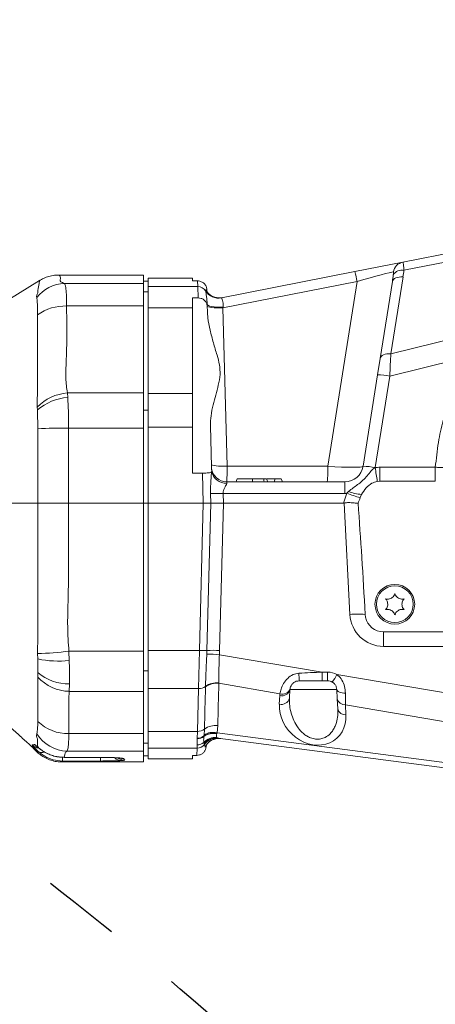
# Model space of a CAD drawing. Header units: millimetres. Extents: x 0 to 16820, y 0 to 11880.
# Tile 33 of 120: x 3448 to 3584, y 8051 to 8372. Entities that reach past the tile are written whole.
import ezdxf

# ---------------------------------------------------------------- set-up
doc = ezdxf.new("R2010")
doc.units = ezdxf.units.MM
doc.header["$LTSCALE"] = 20
doc.linetypes.add('PHANTOM', pattern=[12.7, 6.35, -1.27, 1.27, -1.27, 1.27, -1.27])
doc.styles.add('SLDTEXTSTYLE0', font='TXT', dxfattribs={"width": 0.605})
doc.dimstyles.new('SLDDIMSTYLE0', dxfattribs={"dimtxt": 140, "dimasz": 100, "dimexe": 0, "dimexo": 0.0625, "dimgap": 35, "dimtad": 1, "dimtoh": 1, "dimdec": 0, "dimrnd": 1e-09, "dimzin": 12, "dimdsep": 46, "dimtxsty": 'SLDTEXTSTYLE0', "dimsah": 1, "dimcen": 0.09, "dimadec": 0, "dimazin": 0, "dimtfac": 1, "dimtofl": 0, "dimtmove": 0, "dimatfit": 3, "dimfxl": 0, "dimfrac": 2, "dimtolj": 1, "dimtzin": 12, "dimarcsym": 0})

# ---------------------------------------------------------------- blocks, each defined once
blk = doc.blocks.new('*D5')
at = {"color": 7, "linetype": 'Continuous', "lineweight": 0}
for p, q in [((2720.78, 9015.29), (5150.78, 9015.29)), ((5120.78, 9015.29), (5120.78, 6644.47)), ((2871.03, 6644.47), (5150.78, 6644.47))]:
    blk.add_line(p, q, dxfattribs=at)
for points in [[(5120.78, 9015.29), (5105.78, 8915.29), (5135.78, 8915.29)], [(5120.78, 6644.47), (5135.78, 6744.47), (5105.78, 6744.47)]]:
    blk.add_solid(points, dxfattribs=at)
at = {"color": 7, "linetype": 'Continuous', "lineweight": 0, "insert": (4940.31, 7616), "char_height": 140, "attachment_point": 1, "rotation": 90, "style": 'SLDTEXTSTYLE0'}
blk.add_mtext('2371', dxfattribs=at)

msp = doc.modelspace()

# ---------------------------------------------------------------- linework, layer by layer
at = {"color": 7, "linetype": 'Continuous', "lineweight": 0}
for p, q in [((3573.04, 8293.19), (3661.91, 8310.63)), ((3557.36, 8290.11), (3573.04, 8293.19)), ((3488.28, 8288.97), (3460.71, 8288.97)), ((3488.28, 8288.97), (3488.28, 8286.21)), ((3504.28, 8287.97), (3489.78, 8287.97)), ((3489.78, 8285.19), (3489.78, 8287.97)), ((3504.28, 8287.97), (3504.28, 8287.05)), ((3513.8, 8281.56), (3557.36, 8290.11)), ((3454.29, 8287.13), (3427.51, 8270.73)), ((3489.78, 8286.97), (3488.28, 8286.97)), ((3488.28, 8286.21), (3488.28, 8278.87)), ((3489.78, 8285.19), (3489.78, 8283.64)), ((3504.28, 8287.05), (3505.96, 8287.05)), ((3565.6, 8261.75), (3569.58, 8286.85)), ((3489.78, 8283.5), (3488.28, 8283.5)), ((3489.78, 8283.64), (3489.78, 8283.5)), ((3489.78, 8283.5), (3489.78, 8282.35)), ((3489.78, 8282.35), (3489.78, 8278.21)), ((3504.28, 8281.48), (3506.09, 8281.48)), ((3504.28, 8281.48), (3504.28, 8278.21)), ((3508.92, 8283.79), (3508.78, 8284.02)), ((3508.96, 8284.2), (3508.98, 8283.37)), ((3513.98, 8281.59), (3512.74, 8281.55)), ((3488.28, 8278.87), (3488.28, 8250.52)), ((3489.78, 8250.26), (3489.78, 8278.21)), ((3504.28, 8250.26), (3504.28, 8278.21)), ((3509.08, 8279.41), (3509.1, 8278.7)), ((3509.1, 8278.7), (3509.14, 8277.2)), ((3564.76, 8256.41), (3565.6, 8261.75)), ((3560.02, 8226.53), (3564.76, 8256.41)), ((3488.28, 8250.52), (3488.28, 8238.98)), ((3489.78, 8250.26), (3489.78, 8239.3)), ((3504.28, 8250.26), (3504.28, 8239.3)), ((3489.78, 8244.86), (3488.28, 8244.86)), ((3510.12, 8239.68), (3510.47, 8226.33)), ((3488.28, 8238.98), (3488.28, 8214.47)), ((3489.78, 8214.47), (3489.78, 8239.3)), ((3504.28, 8224.28), (3504.28, 8239.3)), ((3504.28, 8224.28), (3507.53, 8224.28)), ((3510.51, 8225.84), (3510.47, 8226.33)), ((3510.49, 8224.69), (3510.55, 8224.83)), ((3510.55, 8224.83), (3510.51, 8225.84)), ((3515.47, 8221.47), (3554.1, 8221.47)), ((3531.31, 8222.47), (3528.68, 8222.47)), ((3531.31, 8222.47), (3530.94, 8221.47)), ((3531.32, 8222.47), (3530.95, 8221.47)), ((3531.32, 8222.47), (3531.31, 8222.47)), ((3533.29, 8222.47), (3531.32, 8222.47)), ((3533.29, 8222.47), (3533.65, 8221.47)), ((3564.64, 8221.6), (3565.53, 8221.66)), ((3565.53, 8221.66), (3583.61, 8221.66)), ((3559.08, 8216.28), (3559.52, 8217.35)), ((3429.62, 8214.47), (3453.73, 8214.47)), ((3463.76, 8214.47), (3488.28, 8214.47)), ((3489.78, 8214.47), (3488.28, 8214.47)), ((3488.28, 8214.47), (3488.28, 8166.13)), ((3507.79, 8214.47), (3489.78, 8214.47)), ((3489.78, 8166.39), (3489.78, 8214.47)), ((3507.79, 8214.47), (3510.26, 8214.47)), ((3510.26, 8214.47), (3514.39, 8214.47)), ((3553.56, 8214.47), (3514.39, 8214.47)), ((3560.81, 8177.22), (3560.69, 8178.16)), ((3566.68, 8172.47), (3594.9, 8172.47)), ((3488.28, 8166.13), (3488.28, 8153.04)), ((3489.78, 8166.39), (3489.78, 8160.8)), ((3489.78, 8159.77), (3488.28, 8159.77)), ((3489.78, 8160.8), (3489.78, 8159.77)), ((3489.78, 8159.77), (3489.78, 8159.09)), ((3489.78, 8159.09), (3489.78, 8153.95)), ((3546.64, 8156.47), (3539.13, 8156.47)), ((3548.44, 8156.47), (3546.64, 8156.47)), ((3488.28, 8153.04), (3488.28, 8139.28)), ((3489.78, 8139.96), (3489.78, 8153.95)), ((3536.13, 8153.62), (3535.99, 8150.79)), ((3551.59, 8150.6), (3551.43, 8153.62)), ((3551.76, 8147.3), (3551.59, 8150.6)), ((3489.78, 8139.96), (3489.78, 8136.3)), ((3488.28, 8139.28), (3488.28, 8133.52)), ((3668.01, 8117.3), (3512.53, 8137.74)), ((3453.3, 8133.4), (3453.91, 8132.88)), ((3489.78, 8136.13), (3488.28, 8136.13)), ((3488.28, 8133.52), (3488.28, 8129.97)), ((3489.78, 8136.3), (3489.78, 8136.13)), ((3489.78, 8136.13), (3489.78, 8134.49)), ((3489.78, 8136.13), (3489.78, 8136.11)), ((3489.78, 8130.97), (3489.78, 8134.49)), ((3508.68, 8135.18), (3508.71, 8135.35)), ((3508.71, 8135.45), (3508.7, 8134.95)), ((3460.91, 8131.56), (3462.31, 8131.5)), ((3462.31, 8131.48), (3474.28, 8131.48)), ((3488.28, 8131.97), (3489.78, 8131.97)), ((3489.78, 8130.97), (3504.28, 8130.97)), ((3505.7, 8132.11), (3504.28, 8132.11)), ((3504.28, 8132.11), (3504.28, 8130.97)), ((3461.74, 8129.97), (3488.28, 8129.97))]:
    msp.add_line(p, q, dxfattribs=at)
at = {"color": 8, "linetype": 'Continuous', "lineweight": 0}
for p, q in [((3629.61, 8301.54), (3573.35, 8290.5)), ((3573.05, 8288.37), (3569.07, 8263.27)), ((3462.43, 8286.21), (3488.28, 8286.21)), ((3489.78, 8285.19), (3506.01, 8285.19)), ((3506.01, 8285.19), (3505.96, 8287.05)), ((3506.09, 8281.48), (3506.01, 8285.19)), ((3558.03, 8286.81), (3514.22, 8278.21)), ((3548.48, 8226.53), (3558.03, 8286.81)), ((3508.57, 8283.76), (3508.57, 8283.87)), ((3513.8, 8281.56), (3513.78, 8281.51)), ((3463.15, 8278.87), (3488.28, 8278.87)), ((3504.28, 8278.21), (3489.78, 8278.21)), ((3514.22, 8278.21), (3515.58, 8226.53)), ((3569.07, 8263.27), (3601.09, 8271.08)), ((3593.97, 8262.15), (3568.71, 8255.99)), ((3568.71, 8255.99), (3563.97, 8226.11)), ((3463.42, 8250.52), (3463.53, 8249.03)), ((3463.42, 8250.52), (3488.28, 8250.52)), ((3489.78, 8250.26), (3504.28, 8250.26)), ((3453.6, 8244.91), (3453.55, 8245.86)), ((3463.8, 8238.98), (3463.76, 8214.47)), ((3463.8, 8238.98), (3488.28, 8238.98)), ((3504.28, 8239.3), (3489.78, 8239.3)), ((3507.79, 8214.47), (3507.53, 8224.28)), ((3515.58, 8226.53), (3548.48, 8226.53)), ((3565.53, 8226.2), (3583.61, 8226.2)), ((3565.53, 8221.66), (3565.53, 8226.2)), ((3583.61, 8221.66), (3583.61, 8226.2)), ((3515.47, 8221.47), (3515.5, 8221.03)), ((3554.1, 8221.47), (3554.1, 8217.68)), ((3510.26, 8214.47), (3510.18, 8217.68)), ((3514.31, 8217.68), (3514.39, 8214.47)), ((3554.1, 8217.68), (3514.31, 8217.68)), ((3553.56, 8214.47), (3554.73, 8217.7)), ((3554.73, 8217.7), (3555.28, 8218.29)), ((3506.53, 8166.39), (3507.79, 8214.47)), ((3509.01, 8166.39), (3510.26, 8214.47)), ((3514.39, 8214.47), (3513.14, 8166.4)), ((3555.69, 8178.15), (3553.79, 8214.51)), ((3566.68, 8172.47), (3566.68, 8167.73)), ((3463.92, 8166.13), (3488.28, 8166.13)), ((3463.92, 8166.13), (3464.03, 8163.05)), ((3489.78, 8166.39), (3506.53, 8166.39)), ((3506.25, 8153.95), (3506.53, 8166.39)), ((3508.96, 8165.19), (3509.01, 8166.39)), ((3513.14, 8166.4), (3513.07, 8165)), ((3593.49, 8167.73), (3566.68, 8167.73)), ((3453.76, 8163.61), (3453.7, 8165.35)), ((3513.07, 8165), (3546.64, 8159.31)), ((3453.74, 8157.71), (3453.78, 8159.19)), ((3546.64, 8159.31), (3548.44, 8159.31)), ((3546.64, 8159.31), (3546.64, 8156.47)), ((3548.44, 8159.31), (3548.44, 8156.47)), ((3551.46, 8158.49), (3605.64, 8149.31)), ((3464.08, 8155.47), (3464, 8153.04)), ((3464, 8153.04), (3488.28, 8153.04)), ((3506.25, 8153.95), (3489.78, 8153.95)), ((3505.89, 8139.96), (3506.25, 8153.95)), ((3508.53, 8154.5), (3508.53, 8154.66)), ((3512.88, 8155.78), (3512.89, 8155.66)), ((3532.86, 8152.27), (3512.89, 8155.66)), ((3551.43, 8153.62), (3536.13, 8153.62)), ((3532.65, 8148.84), (3532.8, 8151.67)), ((3621.78, 8137.2), (3554.25, 8148.65)), ((3554.25, 8148.65), (3554.42, 8145.34)), ((3489.78, 8139.96), (3505.89, 8139.96)), ((3505.84, 8137.71), (3505.89, 8139.96)), ((3508.05, 8138.78), (3508.18, 8140.69)), ((3512.56, 8141.86), (3512.29, 8139.51)), ((3463.89, 8139.28), (3488.28, 8139.28)), ((3505.79, 8135.54), (3505.83, 8137.58)), ((3505.83, 8137.58), (3505.84, 8137.71)), ((3508, 8138.33), (3508.02, 8138.46)), ((3508.02, 8138.46), (3508.05, 8138.78)), ((3512.23, 8139.3), (3512.21, 8139.21)), ((3512.21, 8137.94), (3512.53, 8137.74)), ((3512.29, 8139.51), (3512.23, 8139.3)), ((3512.29, 8139.51), (3642.25, 8122.43)), ((3453.96, 8134.65), (3453.72, 8134.87)), ((3453.91, 8132.88), (3453.84, 8133.45)), ((3463.3, 8133.52), (3488.28, 8133.52)), ((3505.77, 8134.49), (3489.78, 8134.49)), ((3505.7, 8132.11), (3505.77, 8134.49)), ((3505.77, 8134.49), (3505.79, 8135.54)), ((3508.07, 8135.93), (3507.95, 8136.39)), ((3508.18, 8135.7), (3508.07, 8135.93)), ((3508.51, 8134.9), (3508.69, 8135.29)), ((3461.87, 8130.29), (3461.74, 8129.97)), ((3461.87, 8130.29), (3461.87, 8131.5)), ((3474.28, 8130.29), (3461.87, 8130.29)), ((3462.31, 8131.49), (3474.28, 8131.49)), ((3462.31, 8131.48), (3462.31, 8131.49)), ((3474.28, 8131.48), (3474.28, 8131.49)), ((3474.28, 8130.29), (3474.28, 8131.45)), ((3481.89, 8131.05), (3482.15, 8130.58))]:
    msp.add_line(p, q, dxfattribs=at)
at = {"color": 8, "linetype": 'Continuous', "lineweight": 0, "flags": 128}
for points in [[(3569.58, 8286.85), (3569.69, 8287.19), (3569.92, 8287.51), (3570.25, 8287.78), (3570.67, 8288.01), (3571.18, 8288.19), (3571.76, 8288.31), (3572.39, 8288.37), (3573.05, 8288.37)], [(3514.27, 8278.47), (3513.27, 8278.45), (3512.31, 8278.49), (3511.41, 8278.56), (3510.62, 8278.67), (3509.97, 8278.82), (3509.49, 8279), (3509.19, 8279.2), (3509.08, 8279.41)], [(3514.22, 8278.21), (3513.23, 8278.2), (3512.28, 8278.21), (3511.39, 8278.26), (3510.61, 8278.34), (3509.97, 8278.44), (3509.5, 8278.57), (3509.2, 8278.71), (3509.1, 8278.86)], [(3565.6, 8261.75), (3565.71, 8262.09), (3565.94, 8262.41), (3566.27, 8262.68), (3566.7, 8262.91), (3567.2, 8263.09), (3567.78, 8263.21), (3568.41, 8263.27), (3569.07, 8263.27)], [(3515.58, 8226.53), (3514.59, 8226.51), (3513.63, 8226.53), (3512.75, 8226.58), (3511.97, 8226.66), (3511.33, 8226.76), (3510.85, 8226.88), (3510.55, 8227.03), (3510.45, 8227.18)], [(3554.23, 8152.47), (3553.68, 8152.48), (3553.16, 8152.54), (3552.68, 8152.64), (3552.26, 8152.78), (3551.92, 8152.96), (3551.66, 8153.16), (3551.5, 8153.39), (3551.43, 8153.62)]]:
    msp.add_lwpolyline(points, dxfattribs=at)
at = {"color": 7, "linetype": 'Continuous', "lineweight": 0, "flags": 128}
for points in [[(3518.9, 8222.47), (3518.79, 8222.17), (3518.68, 8221.87), (3518.54, 8221.47)], [(3523.85, 8222.47), (3523.85, 8222.17), (3523.85, 8221.87), (3523.85, 8221.47)], [(3527.48, 8222.47), (3527.56, 8222.17), (3527.63, 8221.87), (3527.72, 8221.47)], [(3528.51, 8222.47), (3528.62, 8222.17), (3528.72, 8221.87), (3528.87, 8221.47)], [(3453.3, 8133.4), (3453.01, 8133.68), (3452.85, 8133.86)]]:
    msp.add_lwpolyline(points, dxfattribs=at)
at = {"color": 7, "linetype": 'Continuous', "lineweight": 0}
for radius in [6.5, 6]:
    msp.add_circle((3570.38, 8181.47), radius, dxfattribs=at)
at = {"color": 7, "linetype": 'Continuous', "lineweight": 30}
msp.add_arc((2720.78, 7139.47), 1875.82, 300, 180, dxfattribs=at)
at = {"color": 7, "linetype": 'PHANTOM', "lineweight": 30}
msp.add_arc((2720.78, 7139.47), 1203.01, 352.93959, 127.06041, dxfattribs=at)
at = {"color": 8, "linetype": 'Continuous', "lineweight": 0}
for centre, radius, start, end in [((3573.81, 8289.32), 3.95, 101.3216, 170.4334), ((3397.09, 8255.99), 163.87, 10.8414, 12.0184), ((3572.7, 8287.24), 3.32, 78.6995, 147.8314), ((3462.76, 8274.42), 11.8, 91.5987, 142.4178), ((3506.01, 8282.19), 3, 31.6926, 90.0499), ((3512.83, 8286.46), 5, 211.2845, 281.0898), ((3512.8, 8286.41), 4.99, 211.9939, 281.2969), ((3462.65, 8263.57), 15.3, 88.1269, 125.8814), ((3564.72, 8237.09), 19.31, 78.0802, 89.8867), ((3465.1, 8234.16), 16.45, 95.8424, 134.6159), ((3464.96, 8231.57), 17.52, 94.6792, 130.4176), ((3461.83, 8096.6), 142.39, 89.2051, 93.2573), ((3515.26, 8225.84), 4.82, 192.0656, 272.8687), ((3502.92, 8225.39), 45.57, 355.0596, 1.4294), ((3559.98, 8207.21), 19.31, 78.0802, 89.8867), ((3565.53, 8215.2), 11, 90, 98.1614), ((3554.1, 8227.68), 10, 350.8951, 351), ((3833.37, 8264.06), 272.06, 188.0212, 188.9785), ((3512.34, 8278.27), 60.63, 267.9582, 271.8625), ((3554.1, 8227.68), 10, 270, 273.6487), ((3572.05, 8263.48), 48.95, 249.2838, 254.6325), ((3560.25, 8230.6), 13.27, 248.0084, 266.8264), ((3558.21, 8153.21), 25.07, 84.3386, 95.7685), ((3566.68, 8178.73), 11, 183, 270), ((3448.42, 8302.07), 136.82, 272.211, 276.5069), ((3507.71, 8202.74), 36.38, 268.1375, 272.0418), ((3511.17, 8105.8), 60.63, 88.1375, 92.0418), ((3460.76, 8197.89), 34.99, 258.4565, 275.3633), ((3508.24, 8104.33), 60.86, 85.4543, 89.3234), ((3463.85, 8170.92), 15.46, 229.3623, 270.8372), ((3548.44, 8153.31), 6, 59.7578, 90), ((3464.31, 8167.31), 14.27, 222.2529, 268.7868), ((3569.28, 8158.41), 30.21, 178.9383, 183.6929), ((3527.99, 8171.37), 26.77, 325.1088, 331.2439), ((3506.39, 8157.52), 3.57, 267.8436, 306.8335), ((3512.13, 8149.69), 6.13, 82.9462, 125.9521), ((3512.17, 8149.58), 6.12, 83.2868, 126.5652), ((3533.48, 8154.34), 2.75, 255.7843, 344.8736), ((3533.64, 8154.84), 2.69, 253.1, 339.9871), ((3533.33, 8151.51), 2.75, 255.7843, 344.8736), ((3538.79, 8151.36), 6, 171.2265, 177), ((3554.05, 8151.16), 2.52, 192.8626, 274.5719), ((3554.22, 8147.86), 2.52, 192.8626, 274.5719), ((3463.4, 8152.97), 13.71, 225.2566, 272.0737), ((3506.02, 8143.53), 3.57, 267.8138, 307.1331), ((3511.84, 8135.8), 6.1, 83.2551, 126.8651), ((3463.62, 8145.49), 11.98, 211.8264, 268.4642), ((3505.9, 8140.87), 3.29, 268.8352, 309.6609), ((3505.91, 8141.01), 3.3, 268.6907, 309.5831), ((3511.66, 8132.82), 5.15, 83.8076, 136.0331), ((3511.15, 8133.74), 5.57, 79.0756, 124.3999), ((3511.12, 8133.81), 5.6, 78.592, 123.7154), ((3511.07, 8133.96), 5.68, 77.5985, 122.1029), ((3511.91, 8132.86), 4.92, 82.6578, 141.3808), ((3512.2, 8132.75), 4.99, 82.5358, 143.7449), ((3512.88, 8132.65), 5, 100.6684, 153.3281), ((3454.59, 8138.45), 3.99, 226.8591, 261.0256), ((3455.51, 8138.45), 3.99, 224.8799, 239.3187), ((3455.12, 8135.38), 2.32, 236.5481, 290.569), ((3505.77, 8137.49), 3, 269.9462, 323.3097), ((3505.82, 8138.62), 3.09, 269.5074, 313.7336), ((3481.11, 8133.61), 3.2, 225.9042, 267.8278), ((3482.15, 8134.57), 4, 234.9244, 270.0592), ((3481.88, 8135.05), 4, 254.4867, 270.0946)]:
    msp.add_arc(centre, radius, start, end, dxfattribs=at)
at = {"color": 7, "linetype": 'Continuous', "lineweight": 0}
for centre, radius, start, end in [((3515.47, 8226.47), 5, 187.1957, 270), ((3554.1, 8227.47), 6, 270, 351), ((3566.68, 8178.47), 6, 192.0329, 270), ((3548.44, 8153.47), 3, 59.7578, 90), ((3539.13, 8153.47), 3, 171.2265, 177), ((3512.88, 8132.65), 4.99, 82.513, 100.6616)]:
    msp.add_arc(centre, radius, start, end, dxfattribs=at)
at = {"color": 8, "linetype": 'Continuous', "lineweight": 0}
for centre, major_axis, ratio, start_param, end_param in [((3557.3, 8286.02), (12.77, 3.92), 0.04054, 0.136854, 1.500943), ((3556.4, 8280.39), (8.77, 35.82), 0.315691, 4.970361, 5.031832), ((3555.92, 8282.54), (10.16, 34.97), 0.424491, 5.001428, 5.062898), ((3514.13, 8277.55), (0.72, 4.22), 0.005265, 1.352212, 1.413645), ((3568.62, 8255.24), (0.75, 14.59), 0.003255, 4.764231, 5.295761), ((3515.44, 8227.47), (-0.03, 6), 0.021814, 3.141497, 4.555214), ((3548.02, 8227.47), (12, -0.93), 0.074854, 4.756457, 6.277224), ((3550.04, 8159.47), (66.32, 2.96), 0.000083, 4.546289, 4.661153), ((3466.48, 6637.17), (70.55, 2704.93), 0.001104, 5.301793, 5.307949), ((3467.04, 6640.68), (69.98, 2701.43), 0.002947, 5.301669, 5.307825), ((3554.17, 8158.77), (-0.09, 14.21), 0.00182, 3.92034, 4.253211), ((3543.54, 8146.52), (-7.98, 8.72), 0.851465, 0.697413, 3.943873)]:
    msp.add_ellipse(centre, major_axis=major_axis, ratio=ratio, start_param=start_param, end_param=end_param, dxfattribs=at)
at = {"color": 7, "linetype": 'Continuous', "lineweight": 0}
for centre, major_axis, ratio, start_param, end_param in [((3570.85, 8262.23), (17.47, 47.74), 0.098343, 3.177569, 3.21821), ((3567.4, 8252.76), (-34.77, -95.52), 0.049188, 1.176145, 1.196927), ((3555.78, 8176.17), (5.01, -95.54), 0.052264, 1.588824, 1.980334)]:
    msp.add_ellipse(centre, major_axis=major_axis, ratio=ratio, start_param=start_param, end_param=end_param, dxfattribs=at)
at = {"color": 8, "linetype": 'Continuous', "lineweight": 0}
for points, knots in [([(3573.04, 8293.19), (3573.04, 8293.19), (3573.07, 8293.18), (3573.14, 8292.92), (3573.24, 8292), (3573.31, 8290.99), (3573.35, 8290.5)], [0, 0, 0, 0, 0.04216, 0.351864, 0.679165, 1, 1, 1, 1]), ([(3460.71, 8288.89), (3460.7, 8288.91), (3460.63, 8289), (3461.19, 8288.47), (3461.18, 8287.73), (3460.99, 8287.29), (3461.11, 8286.78), (3461.99, 8286.4), (3462.43, 8286.21)], [0, 0, 0, 0, 0.125273, 0.56165, 0.671487, 0.781685, 0.891157, 1, 1, 1, 1]), ([(3569.9, 8289.01), (3569.92, 8289.18), (3569.96, 8289.51), (3569.98, 8289.84), (3569.96, 8289.95), (3569.93, 8289.97), (3569.93, 8289.97), (3569.92, 8289.97)], [0, 0, 0, 0, 0.355731, 0.681126, 0.901434, 0.962572, 1, 1, 1, 1]), ([(3453.72, 8283.13), (3453.72, 8283.13), (3453.82, 8284.17), (3454.07, 8285.84), (3454.39, 8287.15), (3454.36, 8287.06), (3454.35, 8287.04)], [0, 0, 0, 0, 0.000001, 0.394059, 0.788084, 1, 1, 1, 1]), ([(3462.43, 8286.21), (3462.53, 8286.07), (3462.73, 8285.79), (3462.92, 8284.73), (3463.06, 8283.19), (3463.14, 8281.25), (3463.15, 8279.65), (3463.15, 8278.87)], [0, 0, 0, 0, 0.197732, 0.400765, 0.600854, 0.806446, 1, 1, 1, 1]), ([(3453.41, 8281.61), (3453.38, 8281.85), (3453.31, 8282.34), (3453.54, 8282.87), (3453.72, 8283.13), (3453.72, 8283.13)], [0, 0, 0, 0, 0.495267, 0.999988, 1, 1, 1, 1]), ([(3453.68, 8275.97), (3453.68, 8276.48), (3453.67, 8278.04), (3453.63, 8280.15), (3453.48, 8281.13), (3453.41, 8281.61)], [0, 0, 0, 0, 0.1993909, 0.6080381, 1, 1, 1, 1]), ([(3508.57, 8283.87), (3508.58, 8283.91), (3508.6, 8283.99), (3508.62, 8284.07), (3508.63, 8284.11)], [0, 0, 0, 0, 0.510702, 1, 1, 1, 1]), ([(3509.08, 8279.41), (3509.05, 8279.94), (3508.99, 8281.13), (3508.79, 8282.5), (3508.62, 8283.42), (3508.58, 8283.66), (3508.57, 8283.76)], [0, 0, 0, 0, 0.225502, 0.502314, 0.785147, 1, 1, 1, 1]), ([(3508.63, 8284.11), (3508.63, 8284.12), (3508.64, 8284.14), (3508.66, 8284.15), (3508.7, 8284.12), (3508.74, 8284.08), (3508.77, 8284.04), (3508.78, 8284.02)], [0, 0, 0, 0, 0.151618, 0.384969, 0.638416, 0.880933, 1, 1, 1, 1]), ([(3512.74, 8281.55), (3512.63, 8281.54), (3511.99, 8281.5), (3510.86, 8281.93), (3509.51, 8282.78), (3508.92, 8283.67), (3508.63, 8284.11)], [0, 0, 0, 0, 0.065275, 0.37685, 0.688425, 1, 1, 1, 1]), ([(3508.78, 8284.02), (3508.8, 8283.99), (3508.86, 8283.9), (3508.88, 8283.8), (3508.9, 8283.75)], [0, 0, 0, 0, 0.379133, 1, 1, 1, 1]), ([(3513.78, 8281.51), (3513.8, 8281.44), (3513.86, 8281.28), (3514.11, 8280.64), (3514.36, 8279.65), (3514.3, 8278.84), (3514.27, 8278.47)], [0, 0, 0, 0, 0.20641, 0.482561, 0.760145, 1, 1, 1, 1]), ([(3463.15, 8278.87), (3463.2, 8274.14), (3463.27, 8267.84), (3463.02, 8259.96), (3462.76, 8255.22), (3463.2, 8252.08), (3463.42, 8250.52)], [0, 0, 0, 0, 0.499664, 0.666772, 0.833837, 1, 1, 1, 1]), ([(3453.68, 8249.77), (3453.68, 8249.77), (3453.68, 8256), (3453.68, 8264.73), (3453.68, 8273.46), (3453.68, 8275.97)], [0, 0, 0, 0, 0.000002, 0.712131, 1, 1, 1, 1]), ([(3583.61, 8226.2), (3583.9, 8228.92), (3584.44, 8234.05), (3586.04, 8241.47), (3588.09, 8248.51), (3590.69, 8255.45), (3592.88, 8259.92), (3593.97, 8262.15)], [0, 0, 0, 0, 0.217466, 0.410731, 0.603996, 0.801997, 1, 1, 1, 1]), ([(3453.55, 8245.86), (3453.52, 8247.17), (3453.5, 8248.48), (3453.68, 8249.77), (3453.68, 8249.77)], [0, 0, 0, 0, 0.999987, 1, 1, 1, 1]), ([(3463.53, 8249.03), (3463.59, 8248.11), (3463.69, 8246.24), (3463.79, 8242.85), (3463.8, 8240.37), (3463.8, 8238.98)], [0, 0, 0, 0, 0.300551, 0.60934, 1, 1, 1, 1]), ([(3453.73, 8238.76), (3453.73, 8239.6), (3453.73, 8241.73), (3453.65, 8243.71), (3453.6, 8244.91)], [0, 0, 0, 0, 0.393399, 1, 1, 1, 1]), ([(3453.73, 8214.47), (3453.73, 8214.47), (3453.73, 8222.56), (3453.73, 8230.66), (3453.73, 8238.76)], [0, 0, 0, 0, 0.000002, 1, 1, 1, 1]), ([(3510.18, 8217.68), (3510.18, 8217.95), (3510.15, 8219.22), (3510.24, 8221.25), (3510.42, 8223.32), (3510.47, 8224.35), (3510.49, 8224.69)], [0, 0, 0, 0, 0.112804, 0.524705, 0.843596, 1, 1, 1, 1]), ([(3555.28, 8218.29), (3555.78, 8218.69), (3557.19, 8219.83), (3559.86, 8221.57), (3561.78, 8224.03), (3563.16, 8225.64), (3563.83, 8226.01), (3563.97, 8226.09)], [0, 0, 0, 0, 0.164597, 0.467354, 0.805919, 0.957717, 1, 1, 1, 1]), ([(3583.61, 8226.2), (3584.1, 8226.18), (3585.36, 8226.11), (3587.34, 8226.02), (3588.45, 8225.99), (3589, 8225.98)], [0, 0, 0, 0, 0.239645, 0.619589, 1, 1, 1, 1]), ([(3515.5, 8221.03), (3515.48, 8220.89), (3515.44, 8220.68), (3515.15, 8220.13), (3514.75, 8219.47), (3514.41, 8218.66), (3514.3, 8218.08), (3514.31, 8217.8), (3514.31, 8217.68)], [0, 0, 0, 0, 0.184146, 0.287936, 0.587957, 0.807359, 0.916714, 1, 1, 1, 1]), ([(3453.73, 8168.62), (3453.73, 8168.62), (3453.73, 8176.61), (3453.73, 8191.89), (3453.73, 8207.17), (3453.73, 8214.47), (3453.73, 8214.47)], [0, 0, 0, 0, 0.000001, 0.522795, 0.999999, 1, 1, 1, 1]), ([(3463.76, 8214.47), (3463.82, 8206.41), (3463.89, 8195.66), (3463.66, 8182.23), (3463.37, 8174.17), (3463.74, 8168.81), (3463.92, 8166.13)], [0, 0, 0, 0, 0.499868, 0.666726, 0.833572, 1, 1, 1, 1]), ([(3453.7, 8165.35), (3453.68, 8166.44), (3453.66, 8167.53), (3453.73, 8168.62), (3453.73, 8168.62)], [0, 0, 0, 0, 0.9999819, 1, 1, 1, 1]), ([(3453.78, 8159.19), (3453.78, 8159.49), (3453.8, 8160.85), (3453.78, 8162.4), (3453.76, 8163.61)], [0, 0, 0, 0, 0.214598, 1, 1, 1, 1]), ([(3464.03, 8163.05), (3464.05, 8162.01), (3464.1, 8159.89), (3464.1, 8157.37), (3464.08, 8155.96), (3464.08, 8155.47)], [0, 0, 0, 0, 0.387153, 0.785014, 1, 1, 1, 1]), ([(3508.53, 8154.66), (3508.54, 8154.83), (3508.56, 8155.65), (3508.62, 8157.3), (3508.72, 8159.73), (3508.83, 8162.38), (3508.92, 8164.24), (3508.96, 8165.19)], [0, 0, 0, 0, 0.060265, 0.28948, 0.524692, 0.75913, 1, 1, 1, 1]), ([(3513.07, 8165), (3513.07, 8164.99), (3513.03, 8164.17), (3512.98, 8162.56), (3512.91, 8160.25), (3512.88, 8158.11), (3512.87, 8156.66), (3512.88, 8155.93), (3512.88, 8155.78)], [0, 0, 0, 0, 0.003283, 0.238504, 0.473729, 0.706598, 0.939466, 1, 1, 1, 1]), ([(3453.75, 8156.01), (3453.75, 8156.01), (3453.73, 8156.57), (3453.73, 8157.14), (3453.74, 8157.71)], [0, 0, 0, 0, 0.000027, 1, 1, 1, 1]), ([(3453.75, 8143.24), (3453.75, 8147.49), (3453.75, 8151.74), (3453.75, 8156.01), (3453.75, 8156.01)], [0, 0, 0, 0, 0.999997, 1, 1, 1, 1]), ([(3532.86, 8152.27), (3532.96, 8152.77), (3533.18, 8153.82), (3533.96, 8155.61), (3535.26, 8157.31), (3537.02, 8158.62), (3538.4, 8158.86), (3539.07, 8158.97)], [0, 0, 0, 0, 0.1895, 0.405721, 0.615167, 0.814931, 1, 1, 1, 1]), ([(3551.46, 8158.49), (3551.51, 8158.46), (3551.62, 8158.37), (3552.27, 8157.86), (3553.24, 8156.68), (3554.08, 8154.61), (3554.18, 8153.19), (3554.23, 8152.47)], [0, 0, 0, 0, 0.0269035, 0.0597643, 0.3496325, 0.665969, 1, 1, 1, 1]), ([(3464, 8153.04), (3463.94, 8151.89), (3463.82, 8149.6), (3463.97, 8145.01), (3463.92, 8141.57), (3463.89, 8139.28)], [0, 0, 0, 0, 0.24982, 0.499913, 1, 1, 1, 1]), ([(3535.99, 8150.79), (3535.98, 8149.98), (3535.97, 8148.34), (3536.46, 8145.88), (3537.32, 8143.45), (3538.62, 8141.2), (3540.12, 8139.53), (3541.58, 8138.45), (3542.92, 8137.77), (3544.51, 8137.37), (3546.17, 8137.44), (3547.86, 8138.02), (3549.2, 8139.05), (3550.23, 8140.37), (3551.05, 8141.96), (3551.63, 8143.98), (3551.81, 8145.88), (3551.77, 8147), (3551.76, 8147.3)], [0, 0, 0, 0, 0.083561, 0.168583, 0.252182, 0.338007, 0.41623, 0.45521, 0.495612, 0.542527, 0.589609, 0.634021, 0.700065, 0.750634, 0.802554, 0.884833, 0.969331, 1, 1, 1, 1]), ([(3453.75, 8143), (3453.75, 8143), (3453.75, 8143.08), (3453.75, 8143.16), (3453.75, 8143.24)], [0, 0, 0, 0, 0.0001699, 1, 1, 1, 1]), ([(3453.44, 8139.17), (3453.45, 8139.22), (3453.56, 8139.64), (3453.68, 8140.74), (3453.73, 8142.22), (3453.75, 8143), (3453.75, 8143)], [0, 0, 0, 0, 0.061583, 0.559283, 0.999992, 1, 1, 1, 1]), ([(3453.6, 8137.54), (3453.6, 8137.54), (3453.46, 8137.82), (3453.3, 8138.38), (3453.39, 8138.91), (3453.44, 8139.17)], [0, 0, 0, 0, 0.000011, 0.496003, 1, 1, 1, 1]), ([(3453.72, 8134.87), (3453.67, 8135.68), (3453.63, 8136.49), (3453.6, 8137.54), (3453.6, 8137.54)], [0, 0, 0, 0, 0.999998, 1, 1, 1, 1]), ([(3463.89, 8139.28), (3463.88, 8138.56), (3463.86, 8137.09), (3463.75, 8135.44), (3463.59, 8134.23), (3463.43, 8133.69), (3463.32, 8133.54), (3463.3, 8133.52)], [0, 0, 0, 0, 0.233143, 0.472664, 0.703839, 0.941181, 1, 1, 1, 1]), ([(3507.95, 8136.39), (3507.94, 8136.63), (3507.91, 8137.12), (3507.97, 8137.92), (3508, 8138.33)], [0, 0, 0, 0, 0.492705, 1, 1, 1, 1]), ([(3512.21, 8139.21), (3512.17, 8139.03), (3512.05, 8138.46), (3512.15, 8138.15), (3512.21, 8137.94)], [0, 0, 0, 0, 0.310973, 1, 1, 1, 1]), ([(3451.87, 8135.54), (3452.03, 8135.56), (3452.28, 8135.59), (3452.58, 8135.63), (3452.68, 8135.64)], [0, 0, 0, 0, 0.65725, 1, 1, 1, 1]), ([(3453.84, 8133.45), (3453.42, 8133.85), (3452.64, 8134.61), (3451.91, 8135.38), (3451.88, 8135.49), (3451.87, 8135.54)], [0, 0, 0, 0, 0.369437, 0.684899, 1, 1, 1, 1]), ([(3452.68, 8135.64), (3452.79, 8135.59), (3452.98, 8135.51), (3453.5, 8135.06), (3453.72, 8134.87)], [0, 0, 0, 0, 0.588692, 1, 1, 1, 1]), ([(3453.29, 8133.5), (3453.3, 8133.44), (3453.32, 8133.37), (3453.31, 8133.4), (3453.31, 8133.41)], [0, 0, 0, 0, 0.824371, 1, 1, 1, 1]), ([(3461.87, 8130.29), (3460.84, 8130.37), (3458.8, 8130.53), (3455.97, 8131.71), (3454.54, 8132.88), (3453.84, 8133.45)], [0, 0, 0, 0, 0.341801, 0.679277, 1, 1, 1, 1]), ([(3463.3, 8133.52), (3463.08, 8133.38), (3462.66, 8133.12), (3462.65, 8132.75), (3462.59, 8132.16), (3462.43, 8131.77), (3462.31, 8131.49)], [0, 0, 0, 0, 0.165724, 0.332314, 0.498975, 1, 1, 1, 1]), ([(3508.41, 8134.89), (3508.38, 8135.04), (3508.31, 8135.29), (3508.22, 8135.58), (3508.18, 8135.7)], [0, 0, 0, 0, 0.6001912, 1, 1, 1, 1]), ([(3508.51, 8134.9), (3508.48, 8134.87), (3508.43, 8134.84), (3508.42, 8134.88), (3508.41, 8134.89)], [0, 0, 0, 0, 0.660619, 1, 1, 1, 1]), ([(3508.68, 8135.18), (3508.66, 8135.14), (3508.63, 8135.07), (3508.58, 8134.97), (3508.53, 8134.92), (3508.51, 8134.9)], [0, 0, 0, 0, 0.367923, 0.766283, 1, 1, 1, 1]), ([(3474.28, 8131.49), (3474.83, 8131.48), (3476.22, 8131.48), (3478.35, 8131.42), (3480.29, 8131.32), (3481.59, 8131.18), (3481.79, 8131.09), (3481.89, 8131.05)], [0, 0, 0, 0, 0.139465, 0.357964, 0.576326, 0.79472, 1, 1, 1, 1]), ([(3480.99, 8130.41), (3480.83, 8130.41), (3480.17, 8130.37), (3478.85, 8130.33), (3476.71, 8130.3), (3475.24, 8130.3), (3474.28, 8130.29)], [0, 0, 0, 0, 0.106687, 0.450073, 0.645576, 1, 1, 1, 1]), ([(3482.15, 8130.58), (3482.09, 8130.54), (3481.99, 8130.48), (3481.28, 8130.43), (3480.99, 8130.41)], [0, 0, 0, 0, 0.600093, 1, 1, 1, 1])]:
    msp.add_open_spline(points, degree=3, knots=knots, dxfattribs=at)
at = {"color": 7, "linetype": 'Continuous', "lineweight": 0}
for points, knots in [([(3460.71, 8288.95), (3460.65, 8288.96), (3459.98, 8289), (3458.7, 8288.84), (3456.93, 8288.41), (3455.44, 8287.83), (3454.62, 8287.3), (3454.32, 8287.1)], [0, 0, 0, 0, 0.029447, 0.296145, 0.566219, 0.838193, 1, 1, 1, 1]), ([(3508.96, 8284.2), (3508.91, 8284.56), (3508.81, 8285.28), (3508.16, 8286.21), (3507.24, 8286.83), (3506.46, 8287.03), (3506.04, 8287.04), (3505.96, 8287.05)], [0, 0, 0, 0, 0.25739, 0.515753, 0.746975, 0.950769, 1, 1, 1, 1]), ([(3506.09, 8281.48), (3506.42, 8281.45), (3507.09, 8281.39), (3507.98, 8280.93), (3508.66, 8280.24), (3509.03, 8279.46), (3509.08, 8278.92), (3509.1, 8278.7)], [0, 0, 0, 0, 0.210836, 0.421623, 0.633777, 0.849896, 1, 1, 1, 1]), ([(3512.74, 8281.54), (3512.54, 8281.55), (3511.91, 8281.56), (3510.99, 8281.89), (3510.17, 8282.37), (3509.72, 8282.74), (3509.57, 8282.9), (3509.53, 8282.94)], [0, 0, 0, 0, 0.1653869, 0.5187926, 0.7812805, 0.9533476, 1, 1, 1, 1]), ([(3510.12, 8239.68), (3510.16, 8240.78), (3510.25, 8243), (3510.95, 8246.41), (3511.86, 8249.75), (3512.75, 8253.02), (3513.41, 8256.34), (3513.18, 8259.67), (3512.22, 8263.12), (3511.09, 8266.87), (3509.99, 8270.94), (3509.31, 8274.4), (3509.18, 8276.47), (3509.14, 8277.2)], [0, 0, 0, 0, 0.101166, 0.202562, 0.290879, 0.379366, 0.467284, 0.547152, 0.627749, 0.732829, 0.838128, 0.942818, 1, 1, 1, 1]), ([(3510.49, 8224.69), (3510.45, 8224.65), (3510.35, 8224.55), (3509.9, 8224.42), (3509.12, 8224.32), (3508.28, 8224.28), (3507.74, 8224.28), (3507.53, 8224.28)], [0, 0, 0, 0, 0.149169, 0.391526, 0.626482, 0.856438, 1, 1, 1, 1]), ([(3523.85, 8222.47), (3523.07, 8222.47), (3521.76, 8222.47), (3520.28, 8222.47), (3519.39, 8222.47), (3518.96, 8222.47), (3518.92, 8222.47), (3518.9, 8222.47)], [0, 0, 0, 0, 0.3345278, 0.5599915, 0.7129422, 0.8666544, 1, 1, 1, 1]), ([(3527.48, 8222.47), (3527.02, 8222.47), (3526.29, 8222.47), (3525.02, 8222.47), (3524.27, 8222.47), (3523.85, 8222.47)], [0, 0, 0, 0, 0.425671, 0.67917, 1, 1, 1, 1]), ([(3528.51, 8222.47), (3528.46, 8222.47), (3528.38, 8222.47), (3527.88, 8222.47), (3527.55, 8222.47), (3527.48, 8222.47)], [0, 0, 0, 0, 0.468036, 0.888907, 1, 1, 1, 1]), ([(3559.52, 8217.35), (3559.96, 8218.07), (3560.85, 8219.5), (3562.67, 8221), (3564.05, 8221.42), (3564.64, 8221.6)], [0, 0, 0, 0, 0.372045, 0.731779, 1, 1, 1, 1]), ([(3453.73, 8214.47), (3454.58, 8214.47), (3456.28, 8214.47), (3459.9, 8214.47), (3462.5, 8214.47), (3463.76, 8214.47)], [0, 0, 0, 0, 0.340839, 0.681691, 1, 1, 1, 1]), ([(3558.37, 8214.45), (3558.16, 8214.47), (3557.69, 8214.5), (3556.48, 8214.59), (3555.08, 8214.72), (3554.16, 8214.57), (3553.79, 8214.51)], [0, 0, 0, 0, 0.230471, 0.516304, 0.806348, 1, 1, 1, 1]), ([(3570.38, 8184.97), (3570.28, 8184.7), (3570.1, 8184.23), (3569.55, 8183.66), (3568.95, 8183.3), (3568.28, 8183.13), (3567.74, 8183.13), (3567.45, 8183.19), (3567.35, 8183.22)], [0, 0, 0, 0, 0.235568, 0.40815, 0.581146, 0.745076, 0.917186, 1, 1, 1, 1]), ([(3573.41, 8183.22), (3573.13, 8183.17), (3572.64, 8183.09), (3571.87, 8183.28), (3571.25, 8183.63), (3570.77, 8184.12), (3570.5, 8184.58), (3570.41, 8184.87), (3570.38, 8184.97)], [0, 0, 0, 0, 0.235568, 0.40815, 0.581146, 0.745076, 0.917186, 1, 1, 1, 1]), ([(3567.35, 8183.22), (3567.53, 8182.99), (3567.85, 8182.6), (3568.07, 8181.84), (3568.08, 8181.14), (3567.89, 8180.48), (3567.62, 8180.01), (3567.42, 8179.79), (3567.35, 8179.72)], [0, 0, 0, 0, 0.235553, 0.408136, 0.581134, 0.745063, 0.917173, 1, 1, 1, 1]), ([(3573.41, 8179.72), (3573.23, 8179.94), (3572.92, 8180.33), (3572.7, 8181.09), (3572.69, 8181.79), (3572.87, 8182.46), (3573.14, 8182.92), (3573.35, 8183.14), (3573.41, 8183.22)], [0, 0, 0, 0, 0.235553, 0.408136, 0.581134, 0.745063, 0.917173, 1, 1, 1, 1]), ([(3567.35, 8179.72), (3567.64, 8179.76), (3568.13, 8179.84), (3568.9, 8179.65), (3569.51, 8179.31), (3570, 8178.81), (3570.26, 8178.35), (3570.35, 8178.06), (3570.38, 8177.97)], [0, 0, 0, 0, 0.235568, 0.40815, 0.581146, 0.745076, 0.917186, 1, 1, 1, 1]), ([(3570.38, 8177.97), (3570.49, 8178.24), (3570.66, 8178.7), (3571.21, 8179.27), (3571.82, 8179.63), (3572.49, 8179.8), (3573.02, 8179.8), (3573.32, 8179.74), (3573.41, 8179.72)], [0, 0, 0, 0, 0.235568, 0.40815, 0.581146, 0.745076, 0.917186, 1, 1, 1, 1]), ([(3539.13, 8156.47), (3538.8, 8156.43), (3538.19, 8156.38), (3537.61, 8156.07), (3537.09, 8155.69), (3536.62, 8155.18), (3536.28, 8154.49), (3536.2, 8154.11), (3536.17, 8153.92)], [0, 0, 0, 0, 0.17579, 0.332432, 0.358457, 0.554767, 0.779631, 1, 1, 1, 1]), ([(3551.43, 8153.62), (3551.4, 8153.91), (3551.33, 8154.45), (3550.86, 8155.32), (3550.33, 8155.82), (3550, 8156.02), (3549.95, 8156.06)], [0, 0, 0, 0, 0.340857, 0.64715, 0.937803, 1, 1, 1, 1]), ([(3443.8, 8142.23), (3444.95, 8141.19), (3446.66, 8139.64), (3448.81, 8137.67), (3450.52, 8136.1), (3452.01, 8134.73), (3453, 8133.8), (3453.13, 8133.67), (3453.18, 8133.61)], [0, 0, 0, 0, 0.284185, 0.422933, 0.561492, 0.760161, 0.90539, 1, 1, 1, 1]), ([(3508.69, 8135.3), (3508.69, 8135.3), (3508.7, 8135.32), (3508.77, 8135.45), (3508.95, 8135.72), (3509.27, 8136.11), (3509.74, 8136.55), (3510.39, 8137), (3511.15, 8137.38), (3511.71, 8137.49), (3511.96, 8137.54)], [0, 0, 0, 0, 0.023641, 0.170413, 0.304421, 0.423193, 0.537385, 0.690933, 0.862176, 1, 1, 1, 1]), ([(3453.48, 8135.04), (3453.48, 8135.04), (3453.47, 8135.05), (3453.61, 8134.94), (3453.78, 8134.8), (3453.94, 8134.66), (3453.95, 8134.65)], [0, 0, 0, 0, 0.095647, 0.462902, 0.94393, 1, 1, 1, 1]), ([(3453.72, 8134.87), (3453.9, 8134.72), (3454.61, 8134.08), (3456.35, 8132.89), (3459.13, 8131.73), (3461.24, 8131.57), (3462.31, 8131.49)], [0, 0, 0, 0, 0.092791, 0.3716, 0.681572, 1, 1, 1, 1]), ([(3453.96, 8134.65), (3453.98, 8134.62), (3454.23, 8134.41), (3454.91, 8133.89), (3455.65, 8133.35), (3456.18, 8133.1), (3456.28, 8133.05)], [0, 0, 0, 0, 0.0502125, 0.4514206, 0.8963306, 1, 1, 1, 1]), ([(3505.7, 8132.11), (3506.02, 8132.14), (3506.64, 8132.2), (3507.48, 8132.63), (3508.15, 8133.27), (3508.6, 8134.07), (3508.67, 8134.66), (3508.7, 8134.95)], [0, 0, 0, 0, 0.190538, 0.380851, 0.577325, 0.79082, 1, 1, 1, 1]), ([(3453.92, 8132.9), (3454.29, 8132.59), (3455.13, 8131.89), (3456.68, 8131.04), (3458.47, 8130.37), (3460.19, 8130.01), (3461.28, 8130), (3461.74, 8129.99)], [0, 0, 0, 0, 0.168826, 0.384517, 0.617101, 0.838058, 1, 1, 1, 1]), ([(3456.43, 8132.97), (3456.76, 8132.8), (3457.57, 8132.37), (3459.06, 8131.89), (3460.25, 8131.59), (3460.88, 8131.56), (3460.91, 8131.56)], [0, 0, 0, 0, 0.242686, 0.603818, 0.984035, 1, 1, 1, 1]), ([(3474.28, 8131.48), (3474.66, 8131.47), (3475.54, 8131.47), (3476.87, 8131.45), (3478.2, 8131.41), (3479.34, 8131.35), (3480.18, 8131.29), (3480.65, 8131.25), (3480.85, 8131.22), (3480.82, 8131.22), (3480.81, 8131.22)], [0, 0, 0, 0, 0.123208, 0.285248, 0.447023, 0.606752, 0.764359, 0.889343, 0.985249, 1, 1, 1, 1])]:
    msp.add_open_spline(points, degree=3, knots=knots, dxfattribs=at)

# ---------------------------------------------------------------- dimensions: what is measured, and where the dimension line sits
dim = msp.add_linear_dim(base=(5120.78, 6644.47), p1=(2720.78, 9015.29), p2=(2871.03, 6644.47), angle=90, dimstyle='SLDDIMSTYLE0', dxfattribs=at)
dim.commit()
dim.dimension.update_dxf_attribs({"geometry": '*D5', "text_midpoint": (5120.78, 7829.88), "dimtype": 160})

doc.saveas('drawing.dxf')
